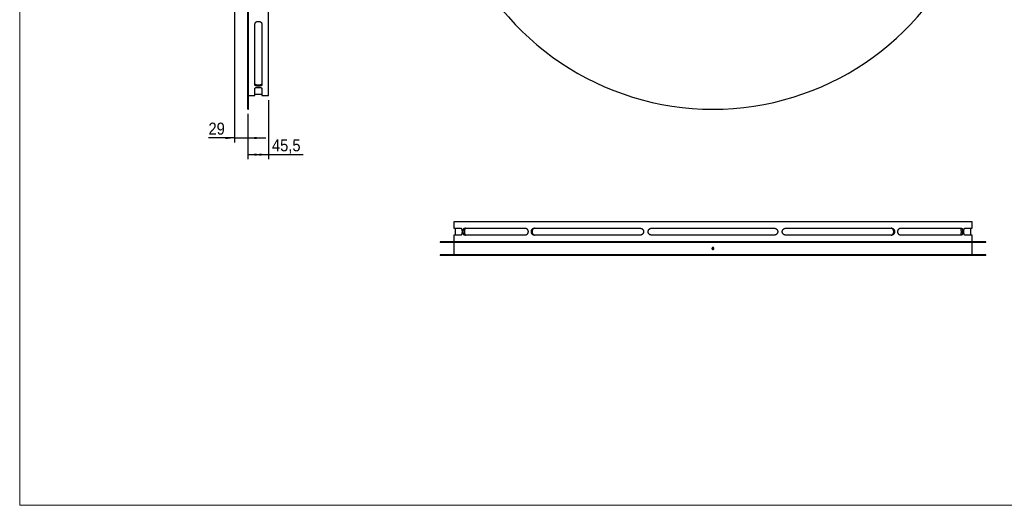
# Model space of a CAD drawing. Header units: millimetres. Extents: x -51 to 4049, y 213 to 3083.
# Tile 1 of 3: x -51 to 2115, y 213 to 1281. Entities that reach past the tile are written whole.
import ezdxf

# ---------------------------------------------------------------- set-up
doc = ezdxf.new("R2010")
doc.units = ezdxf.units.MM
doc.header["$LTSCALE"] = 10
doc.linetypes.add('SLD-Solido', pattern=[0])
doc.layers.add('QUOTE', color=1, linetype='SLD-Solido')
doc.layers.add('TABELLA', color=7, linetype='Continuous')
doc.styles.add('SLDTEXTSTYLE3', font='GOTHIC.TTF', dxfattribs={"width": 0.913})
doc.dimstyles.new('SLDDIMSTYLE0', dxfattribs={"dimtxt": 26.458333, "dimasz": 20, "dimexe": 0, "dimexo": 0.0625, "dimgap": 6.614583, "dimtad": 1, "dimdec": 1, "dimrnd": 1e-09, "dimzin": 12, "dimdsep": 46, "dimtxsty": 'SLDTEXTSTYLE3', "dimsah": 1, "dimcen": 0.09, "dimadec": 0, "dimazin": 3, "dimtfac": 1, "dimtdec": 1, "dimtofl": 0, "dimtmove": 0, "dimatfit": 3, "dimfxl": 1, "dimfrac": 2, "dimtolj": 1, "dimtzin": 12, "dimarcsym": 0})
doc.dimstyles.new('SLDDIMSTYLE1', dxfattribs={"dimtxt": 26.458333, "dimasz": 20, "dimexe": 0, "dimexo": 0.0625, "dimgap": 6.614583, "dimtad": 1, "dimdec": 1, "dimrnd": 1e-09, "dimzin": 12, "dimdsep": 46, "dimtxsty": 'SLDTEXTSTYLE3', "dimsah": 1, "dimcen": 0.09, "dimadec": 0, "dimazin": 3, "dimtfac": 1, "dimtdec": 1, "dimtmove": 0, "dimatfit": 0, "dimfxl": 1, "dimfrac": 2, "dimtolj": 1, "dimtzin": 12, "dimarcsym": 0})

# ---------------------------------------------------------------- blocks, each defined once
blk = doc.blocks.new('_D_2')
at = {"layer": 'QUOTE', "transparency": 16777216}
for p, q in [((421.5, 1447.7), (421.5, 1011.1)), ((450.5, 1074.5), (450.5, 1011.1)), ((421.5, 1021.1), (364.2, 1021.1)), ((421.5, 1021.1), (450.5, 1021.1)), ((450.5, 1021.1), (490.5, 1021.1))]:
    blk.add_line(p, q, dxfattribs=at)
for points in [[(421.5, 1021.1), (401.5, 1023.6), (401.5, 1018.6)], [(450.5, 1021.1), (470.5, 1018.6), (470.5, 1023.6)]]:
    blk.add_solid(points, dxfattribs=at)
at = {"layer": 'QUOTE', "transparency": 16777216, "insert": (364.2, 1054.9), "char_height": 26.46, "attachment_point": 1, "style": 'SLDTEXTSTYLE3'}
blk.add_mtext('29', dxfattribs=at)
blk = doc.blocks.new('_D_3')
at = {"layer": 'QUOTE', "transparency": 16777216}
for p, q in [((496, 1104.5), (496, 974.5)), ((450.5, 1074.5), (450.5, 974.5)), ((450.5, 984.5), (496, 984.5)), ((496, 984.5), (572.2, 984.5))]:
    blk.add_line(p, q, dxfattribs=at)
for points in [[(450.5, 984.5), (470.5, 982), (470.5, 987)], [(496, 984.5), (476, 987), (476, 982)]]:
    blk.add_solid(points, dxfattribs=at)
at = {"layer": 'QUOTE', "transparency": 16777216, "insert": (503.8, 1018.3), "char_height": 26.46, "attachment_point": 1, "style": 'SLDTEXTSTYLE3'}
blk.add_mtext('45,5', dxfattribs=at)

msp = doc.modelspace()

# ---------------------------------------------------------------- linework, layer by layer
for p, q in [((450.46, 1084.46), (450.46, 1684.46)), ((451.96, 1084.46), (451.96, 1684.46)), ((495.96, 1114.46), (495.96, 1684.46)), ((466.46, 1137.37), (466.46, 1272.37)), ((481.46, 1272.37), (481.46, 1137.37)), ((466.46, 1114.46), (466.46, 1130.68)), ((481.46, 1130.68), (481.46, 1114.46)), ((451.96, 1114.46), (466.46, 1114.46)), ((466.46, 1117.46), (481.46, 1117.46)), ((481.46, 1114.46), (495.96, 1114.46)), ((450.46, 1084.46), (451.96, 1084.46)), ((903.78, 836.98), (903.78, 822.48)), ((2043.78, 836.98), (903.78, 836.98)), ((2043.78, 822.48), (2043.78, 836.98)), ((903.78, 822.48), (920, 822.48)), ((903.78, 807.48), (903.78, 792.98)), ((920, 807.48), (903.78, 807.48)), ((906.78, 822.48), (906.78, 807.48)), ((926.69, 822.48), (1061.69, 822.48)), ((1061.69, 807.48), (926.69, 807.48)), ((1079.97, 822.48), (1313.8, 822.48)), ((1313.8, 807.48), (1079.97, 807.48)), ((1338.78, 822.48), (1608.78, 822.48)), ((1608.78, 807.48), (1338.78, 807.48)), ((1633.76, 822.48), (1867.58, 822.48)), ((1867.58, 807.48), (1633.76, 807.48)), ((1885.87, 822.48), (2020.87, 822.48)), ((2020.87, 807.48), (1885.87, 807.48)), ((2027.56, 822.48), (2043.78, 822.48)), ((2043.78, 807.48), (2027.56, 807.48)), ((2040.78, 807.48), (2040.78, 822.48)), ((2043.78, 792.98), (2043.78, 807.48)), ((873.78, 792.98), (873.78, 791.48)), ((2073.78, 792.98), (873.78, 792.98)), ((2073.78, 791.48), (873.78, 791.48)), ((903.78, 791.48), (903.78, 763.98)), ((1474.63, 779.84), (1474.63, 776.11)), ((2043.78, 763.98), (2043.78, 791.48)), ((2073.78, 791.48), (2073.78, 792.98)), ((873.78, 763.98), (873.78, 762.48)), ((2073.78, 763.98), (873.78, 763.98)), ((2073.78, 762.48), (873.78, 762.48)), ((2073.78, 762.48), (2073.78, 763.98))]:
    msp.add_line(p, q)
msp.add_arc((1473.78, 1684.46), 600, 202.2053, 337.7947)
for points, knots in [([(466.46, 1272.37), (466.46, 1272.72), (466.51, 1273.06), (466.65, 1273.56), (466.71, 1273.73), (466.85, 1274.06), (466.93, 1274.23), (467.2, 1274.71), (467.43, 1275.02), (467.96, 1275.6), (468.28, 1275.88), (468.96, 1276.39), (469.34, 1276.61), (469.95, 1276.91), (470.16, 1277.01), (470.6, 1277.18), (470.82, 1277.25), (471.51, 1277.46), (471.98, 1277.57), (472.96, 1277.71), (473.46, 1277.75), (474.2, 1277.75), (474.45, 1277.74), (474.95, 1277.71), (475.2, 1277.68), (475.93, 1277.57), (476.4, 1277.47), (477.09, 1277.26), (477.32, 1277.18), (477.75, 1277.01), (477.96, 1276.92), (478.58, 1276.62), (478.95, 1276.39), (479.65, 1275.88), (479.96, 1275.61), (480.36, 1275.18), (480.48, 1275.02), (480.71, 1274.72), (480.81, 1274.56), (481.09, 1274.07), (481.23, 1273.74), (481.41, 1273.06), (481.46, 1272.72), (481.46, 1272.37)], [0, 0, 0, 0, 0.0625, 0.0625, 0.09375, 0.09375, 0.125, 0.125, 0.1875, 0.1875, 0.25, 0.25, 0.3125, 0.3125, 0.34375, 0.34375, 0.375, 0.375, 0.4375, 0.4375, 0.5, 0.5, 0.53125, 0.53125, 0.5625, 0.5625, 0.625, 0.625, 0.65625, 0.65625, 0.6875, 0.6875, 0.75, 0.75, 0.8125, 0.8125, 0.84375, 0.84375, 0.875, 0.875, 0.9375, 0.9375, 1, 1, 1, 1]), ([(466.46, 1140.04), (466.46, 1139.9), (466.51, 1139.77), (466.65, 1139.56), (466.71, 1139.5), (466.85, 1139.36), (466.93, 1139.3), (467.2, 1139.11), (467.43, 1138.99), (467.96, 1138.76), (468.28, 1138.65), (468.96, 1138.46), (469.34, 1138.37), (469.95, 1138.25), (470.16, 1138.22), (470.6, 1138.15), (470.82, 1138.12), (471.5, 1138.04), (471.98, 1138), (472.96, 1137.95), (473.46, 1137.93), (474.2, 1137.93), (474.45, 1137.94), (474.95, 1137.95), (475.2, 1137.96), (475.93, 1138), (476.4, 1138.04), (477.09, 1138.12), (477.32, 1138.15), (477.75, 1138.22), (477.96, 1138.25), (478.58, 1138.37), (478.95, 1138.45), (479.65, 1138.65), (479.96, 1138.76), (480.36, 1138.93), (480.48, 1138.99), (480.71, 1139.11), (480.81, 1139.17), (481.09, 1139.36), (481.23, 1139.49), (481.41, 1139.76), (481.46, 1139.9), (481.46, 1140.04)], [0, 0, 0, 0, 0.0625, 0.0625, 0.09375, 0.09375, 0.125, 0.125, 0.1875, 0.1875, 0.25, 0.25, 0.3125, 0.3125, 0.34375, 0.34375, 0.375, 0.375, 0.4375, 0.4375, 0.5, 0.5, 0.53125, 0.53125, 0.5625, 0.5625, 0.625, 0.625, 0.65625, 0.65625, 0.6875, 0.6875, 0.75, 0.75, 0.8125, 0.8125, 0.84375, 0.84375, 0.875, 0.875, 0.9375, 0.9375, 1, 1, 1, 1]), ([(481.46, 1137.37), (481.46, 1137.23), (481.42, 1137.09), (481.28, 1136.89), (481.22, 1136.82), (481.08, 1136.69), (481, 1136.62), (480.72, 1136.43), (480.5, 1136.31), (479.96, 1136.08), (479.65, 1135.97), (478.96, 1135.77), (478.59, 1135.69), (477.98, 1135.57), (477.76, 1135.53), (477.33, 1135.47), (477.1, 1135.44), (476.42, 1135.36), (475.95, 1135.32), (474.96, 1135.26), (474.47, 1135.25), (473.72, 1135.25), (473.48, 1135.25), (472.98, 1135.27), (472.73, 1135.28), (471.99, 1135.32), (471.52, 1135.36), (470.84, 1135.44), (470.61, 1135.47), (470.17, 1135.53), (469.96, 1135.57), (469.35, 1135.68), (468.97, 1135.77), (468.28, 1135.97), (467.97, 1136.08), (467.57, 1136.25), (467.45, 1136.31), (467.22, 1136.43), (467.11, 1136.49), (466.84, 1136.68), (466.7, 1136.82), (466.51, 1137.09), (466.46, 1137.23), (466.46, 1137.37)], [0, 0, 0, 0, 0.0625, 0.0625, 0.09375, 0.09375, 0.125, 0.125, 0.1875, 0.1875, 0.25, 0.25, 0.3125, 0.3125, 0.34375, 0.34375, 0.375, 0.375, 0.4375, 0.4375, 0.5, 0.5, 0.53125, 0.53125, 0.5625, 0.5625, 0.625, 0.625, 0.65625, 0.65625, 0.6875, 0.6875, 0.75, 0.75, 0.8125, 0.8125, 0.84375, 0.84375, 0.875, 0.875, 0.9375, 0.9375, 1, 1, 1, 1]), ([(466.46, 1130.68), (466.46, 1130.8), (466.51, 1130.91), (466.65, 1131.09), (466.71, 1131.15), (466.85, 1131.26), (466.93, 1131.32), (467.2, 1131.49), (467.43, 1131.59), (467.96, 1131.8), (468.28, 1131.9), (468.96, 1132.07), (469.34, 1132.15), (469.95, 1132.26), (470.16, 1132.29), (470.6, 1132.35), (470.82, 1132.38), (471.51, 1132.46), (471.98, 1132.49), (472.96, 1132.55), (473.46, 1132.56), (474.2, 1132.56), (474.45, 1132.56), (474.95, 1132.54), (475.2, 1132.53), (475.93, 1132.5), (476.4, 1132.46), (477.09, 1132.38), (477.32, 1132.36), (477.75, 1132.3), (477.96, 1132.26), (478.58, 1132.16), (478.95, 1132.08), (479.65, 1131.9), (479.96, 1131.8), (480.36, 1131.65), (480.48, 1131.6), (480.71, 1131.49), (480.81, 1131.43), (481.09, 1131.26), (481.23, 1131.15), (481.41, 1130.92), (481.46, 1130.8), (481.46, 1130.68)], [0, 0, 0, 0, 0.0625, 0.0625, 0.09375, 0.09375, 0.125, 0.125, 0.1875, 0.1875, 0.25, 0.25, 0.3125, 0.3125, 0.34375, 0.34375, 0.375, 0.375, 0.4375, 0.4375, 0.5, 0.5, 0.53125, 0.53125, 0.5625, 0.5625, 0.625, 0.625, 0.65625, 0.65625, 0.6875, 0.6875, 0.75, 0.75, 0.8125, 0.8125, 0.84375, 0.84375, 0.875, 0.875, 0.9375, 0.9375, 1, 1, 1, 1]), ([(920, 822.48), (920.12, 822.48), (920.23, 822.43), (920.41, 822.3), (920.47, 822.24), (920.58, 822.1), (920.64, 822.02), (920.81, 821.74), (920.92, 821.52), (921.12, 820.98), (921.22, 820.67), (921.39, 819.98), (921.47, 819.61), (921.58, 818.99), (921.61, 818.78), (921.68, 818.34), (921.7, 818.12), (921.78, 817.44), (921.81, 816.97), (921.87, 815.98), (921.88, 815.49), (921.88, 814.74), (921.88, 814.49), (921.86, 814), (921.85, 813.75), (921.82, 813.01), (921.78, 812.54), (921.7, 811.85), (921.68, 811.63), (921.62, 811.19), (921.58, 810.98), (921.48, 810.37), (921.4, 809.99), (921.22, 809.3), (921.12, 808.99), (920.97, 808.59), (920.92, 808.46), (920.81, 808.24), (920.75, 808.13), (920.58, 807.86), (920.47, 807.72), (920.24, 807.53), (920.12, 807.48), (920, 807.48)], [0, 0, 0, 0, 0.0625, 0.0625, 0.09375, 0.09375, 0.125, 0.125, 0.1875, 0.1875, 0.25, 0.25, 0.3125, 0.3125, 0.34375, 0.34375, 0.375, 0.375, 0.4375, 0.4375, 0.5, 0.5, 0.53125, 0.53125, 0.5625, 0.5625, 0.625, 0.625, 0.65625, 0.65625, 0.6875, 0.6875, 0.75, 0.75, 0.8125, 0.8125, 0.84375, 0.84375, 0.875, 0.875, 0.9375, 0.9375, 1, 1, 1, 1]), ([(926.69, 807.48), (926.55, 807.48), (926.41, 807.53), (926.21, 807.67), (926.14, 807.73), (926.01, 807.86), (925.94, 807.95), (925.75, 808.22), (925.63, 808.45), (925.4, 808.98), (925.29, 809.29), (925.09, 809.98), (925.01, 810.36), (924.89, 810.97), (924.85, 811.18), (924.79, 811.62), (924.76, 811.84), (924.68, 812.52), (924.64, 813), (924.58, 813.98), (924.57, 814.48), (924.57, 815.22), (924.57, 815.47), (924.59, 815.97), (924.6, 816.22), (924.64, 816.95), (924.68, 817.42), (924.76, 818.11), (924.79, 818.33), (924.85, 818.77), (924.89, 818.98), (925, 819.59), (925.09, 819.97), (925.29, 820.67), (925.4, 820.97), (925.57, 821.38), (925.63, 821.5), (925.75, 821.73), (925.81, 821.83), (926, 822.11), (926.14, 822.25), (926.41, 822.43), (926.55, 822.48), (926.69, 822.48)], [0, 0, 0, 0, 0.0625, 0.0625, 0.09375, 0.09375, 0.125, 0.125, 0.1875, 0.1875, 0.25, 0.25, 0.3125, 0.3125, 0.34375, 0.34375, 0.375, 0.375, 0.4375, 0.4375, 0.5, 0.5, 0.53125, 0.53125, 0.5625, 0.5625, 0.625, 0.625, 0.65625, 0.65625, 0.6875, 0.6875, 0.75, 0.75, 0.8125, 0.8125, 0.84375, 0.84375, 0.875, 0.875, 0.9375, 0.9375, 1, 1, 1, 1]), ([(929.36, 822.48), (929.22, 822.48), (929.09, 822.43), (928.88, 822.3), (928.82, 822.24), (928.68, 822.1), (928.62, 822.02), (928.43, 821.74), (928.31, 821.52), (928.08, 820.98), (927.97, 820.67), (927.78, 819.98), (927.69, 819.61), (927.57, 818.99), (927.54, 818.78), (927.47, 818.34), (927.44, 818.12), (927.36, 817.44), (927.32, 816.97), (927.27, 815.98), (927.25, 815.49), (927.25, 814.74), (927.26, 814.49), (927.27, 814), (927.28, 813.75), (927.32, 813.01), (927.36, 812.54), (927.44, 811.85), (927.47, 811.63), (927.54, 811.19), (927.57, 810.98), (927.69, 810.37), (927.77, 809.99), (927.97, 809.3), (928.08, 808.99), (928.25, 808.59), (928.31, 808.46), (928.43, 808.24), (928.49, 808.13), (928.68, 807.86), (928.81, 807.72), (929.08, 807.53), (929.22, 807.48), (929.36, 807.48)], [0, 0, 0, 0, 0.0625, 0.0625, 0.09375, 0.09375, 0.125, 0.125, 0.1875, 0.1875, 0.25, 0.25, 0.3125, 0.3125, 0.34375, 0.34375, 0.375, 0.375, 0.4375, 0.4375, 0.5, 0.5, 0.53125, 0.53125, 0.5625, 0.5625, 0.625, 0.625, 0.65625, 0.65625, 0.6875, 0.6875, 0.75, 0.75, 0.8125, 0.8125, 0.84375, 0.84375, 0.875, 0.875, 0.9375, 0.9375, 1, 1, 1, 1]), ([(1061.69, 822.48), (1062.04, 822.48), (1062.38, 822.43), (1062.89, 822.3), (1063.05, 822.24), (1063.39, 822.1), (1063.55, 822.02), (1064.04, 821.74), (1064.34, 821.52), (1064.93, 820.98), (1065.2, 820.67), (1065.71, 819.98), (1065.93, 819.61), (1066.23, 818.99), (1066.33, 818.78), (1066.5, 818.34), (1066.57, 818.12), (1066.78, 817.44), (1066.89, 816.97), (1067.03, 815.98), (1067.07, 815.49), (1067.07, 814.74), (1067.06, 814.49), (1067.03, 814), (1067, 813.75), (1066.89, 813.01), (1066.79, 812.54), (1066.58, 811.85), (1066.5, 811.63), (1066.33, 811.19), (1066.24, 810.98), (1065.94, 810.37), (1065.71, 809.99), (1065.21, 809.3), (1064.93, 808.99), (1064.5, 808.59), (1064.35, 808.46), (1064.04, 808.24), (1063.88, 808.13), (1063.39, 807.86), (1063.06, 807.72), (1062.39, 807.53), (1062.04, 807.48), (1061.69, 807.48)], [0, 0, 0, 0, 0.0625, 0.0625, 0.09375, 0.09375, 0.125, 0.125, 0.1875, 0.1875, 0.25, 0.25, 0.3125, 0.3125, 0.34375, 0.34375, 0.375, 0.375, 0.4375, 0.4375, 0.5, 0.5, 0.53125, 0.53125, 0.5625, 0.5625, 0.625, 0.625, 0.65625, 0.65625, 0.6875, 0.6875, 0.75, 0.75, 0.8125, 0.8125, 0.84375, 0.84375, 0.875, 0.875, 0.9375, 0.9375, 1, 1, 1, 1]), ([(1079.97, 807.48), (1079.61, 807.48), (1079.25, 807.53), (1078.73, 807.67), (1078.55, 807.73), (1078.21, 807.86), (1078.04, 807.95), (1077.53, 808.22), (1077.22, 808.45), (1076.62, 808.98), (1076.33, 809.29), (1075.81, 809.98), (1075.58, 810.36), (1075.28, 810.97), (1075.18, 811.18), (1075, 811.62), (1074.93, 811.84), (1074.71, 812.52), (1074.6, 813), (1074.46, 813.98), (1074.42, 814.48), (1074.42, 815.22), (1074.43, 815.47), (1074.47, 815.97), (1074.49, 816.22), (1074.6, 816.95), (1074.71, 817.42), (1074.92, 818.11), (1075, 818.33), (1075.18, 818.77), (1075.27, 818.98), (1075.58, 819.59), (1075.81, 819.97), (1076.33, 820.67), (1076.61, 820.97), (1077.06, 821.38), (1077.21, 821.5), (1077.53, 821.73), (1077.7, 821.83), (1078.2, 822.11), (1078.54, 822.25), (1079.25, 822.43), (1079.61, 822.48), (1079.97, 822.48)], [0, 0, 0, 0, 0.0625, 0.0625, 0.09375, 0.09375, 0.125, 0.125, 0.1875, 0.1875, 0.25, 0.25, 0.3125, 0.3125, 0.34375, 0.34375, 0.375, 0.375, 0.4375, 0.4375, 0.5, 0.5, 0.53125, 0.53125, 0.5625, 0.5625, 0.625, 0.625, 0.65625, 0.65625, 0.6875, 0.6875, 0.75, 0.75, 0.8125, 0.8125, 0.84375, 0.84375, 0.875, 0.875, 0.9375, 0.9375, 1, 1, 1, 1]), ([(1081.52, 822.48), (1081.16, 822.48), (1080.8, 822.43), (1080.27, 822.3), (1080.1, 822.24), (1079.75, 822.1), (1079.58, 822.02), (1079.08, 821.74), (1078.76, 821.52), (1078.16, 820.98), (1077.88, 820.67), (1077.36, 819.98), (1077.13, 819.61), (1076.82, 818.99), (1076.73, 818.78), (1076.55, 818.34), (1076.47, 818.12), (1076.26, 817.44), (1076.15, 816.97), (1076.01, 815.98), (1075.97, 815.49), (1075.97, 814.74), (1075.98, 814.49), (1076.01, 814), (1076.04, 813.75), (1076.15, 813.01), (1076.26, 812.54), (1076.47, 811.85), (1076.55, 811.63), (1076.72, 811.19), (1076.82, 810.98), (1077.12, 810.37), (1077.36, 809.99), (1077.88, 809.3), (1078.16, 808.99), (1078.61, 808.59), (1078.76, 808.46), (1079.08, 808.24), (1079.25, 808.13), (1079.75, 807.86), (1080.09, 807.72), (1080.79, 807.53), (1081.16, 807.48), (1081.52, 807.48)], [0, 0, 0, 0, 0.0625, 0.0625, 0.09375, 0.09375, 0.125, 0.125, 0.1875, 0.1875, 0.25, 0.25, 0.3125, 0.3125, 0.34375, 0.34375, 0.375, 0.375, 0.4375, 0.4375, 0.5, 0.5, 0.53125, 0.53125, 0.5625, 0.5625, 0.625, 0.625, 0.65625, 0.65625, 0.6875, 0.6875, 0.75, 0.75, 0.8125, 0.8125, 0.84375, 0.84375, 0.875, 0.875, 0.9375, 0.9375, 1, 1, 1, 1]), ([(1313.8, 822.48), (1314.28, 822.48), (1314.76, 822.43), (1315.46, 822.3), (1315.69, 822.24), (1316.15, 822.1), (1316.38, 822.02), (1317.05, 821.74), (1317.48, 821.52), (1318.28, 820.98), (1318.67, 820.67), (1319.36, 819.98), (1319.67, 819.61), (1320.09, 818.99), (1320.21, 818.78), (1320.45, 818.34), (1320.56, 818.12), (1320.84, 817.44), (1320.99, 816.97), (1321.19, 815.98), (1321.24, 815.49), (1321.24, 814.74), (1321.23, 814.49), (1321.18, 814), (1321.14, 813.75), (1320.99, 813.01), (1320.85, 812.54), (1320.56, 811.85), (1320.46, 811.63), (1320.22, 811.19), (1320.09, 810.98), (1319.68, 810.37), (1319.37, 809.99), (1318.67, 809.3), (1318.29, 808.99), (1317.69, 808.59), (1317.48, 808.46), (1317.05, 808.24), (1316.83, 808.13), (1316.16, 807.86), (1315.71, 807.72), (1314.77, 807.53), (1314.28, 807.48), (1313.8, 807.48)], [0, 0, 0, 0, 0.0625, 0.0625, 0.09375, 0.09375, 0.125, 0.125, 0.1875, 0.1875, 0.25, 0.25, 0.3125, 0.3125, 0.34375, 0.34375, 0.375, 0.375, 0.4375, 0.4375, 0.5, 0.5, 0.53125, 0.53125, 0.5625, 0.5625, 0.625, 0.625, 0.65625, 0.65625, 0.6875, 0.6875, 0.75, 0.75, 0.8125, 0.8125, 0.84375, 0.84375, 0.875, 0.875, 0.9375, 0.9375, 1, 1, 1, 1]), ([(1338.78, 807.48), (1338.29, 807.48), (1337.81, 807.53), (1337.1, 807.67), (1336.87, 807.73), (1336.4, 807.86), (1336.17, 807.95), (1335.49, 808.22), (1335.06, 808.45), (1334.25, 808.98), (1333.87, 809.29), (1333.17, 809.98), (1332.85, 810.36), (1332.44, 810.97), (1332.31, 811.18), (1332.07, 811.62), (1331.96, 811.84), (1331.68, 812.52), (1331.53, 813), (1331.33, 813.98), (1331.28, 814.48), (1331.28, 815.22), (1331.29, 815.47), (1331.34, 815.97), (1331.38, 816.22), (1331.52, 816.95), (1331.67, 817.42), (1331.96, 818.11), (1332.07, 818.33), (1332.3, 818.77), (1332.43, 818.98), (1332.84, 819.59), (1333.16, 819.97), (1333.86, 820.67), (1334.24, 820.97), (1334.85, 821.38), (1335.06, 821.5), (1335.49, 821.73), (1335.72, 821.83), (1336.39, 822.11), (1336.85, 822.25), (1337.8, 822.43), (1338.29, 822.48), (1338.78, 822.48)], [0, 0, 0, 0, 0.0625, 0.0625, 0.09375, 0.09375, 0.125, 0.125, 0.1875, 0.1875, 0.25, 0.25, 0.3125, 0.3125, 0.34375, 0.34375, 0.375, 0.375, 0.4375, 0.4375, 0.5, 0.5, 0.53125, 0.53125, 0.5625, 0.5625, 0.625, 0.625, 0.65625, 0.65625, 0.6875, 0.6875, 0.75, 0.75, 0.8125, 0.8125, 0.84375, 0.84375, 0.875, 0.875, 0.9375, 0.9375, 1, 1, 1, 1]), ([(1608.78, 822.48), (1609.27, 822.48), (1609.75, 822.43), (1610.46, 822.3), (1610.69, 822.24), (1611.16, 822.1), (1611.39, 822.02), (1612.07, 821.74), (1612.49, 821.52), (1613.31, 820.98), (1613.69, 820.67), (1614.39, 819.98), (1614.7, 819.61), (1615.12, 818.99), (1615.25, 818.78), (1615.49, 818.34), (1615.59, 818.12), (1615.88, 817.44), (1616.03, 816.97), (1616.23, 815.98), (1616.28, 815.49), (1616.28, 814.74), (1616.27, 814.49), (1616.22, 814), (1616.18, 813.75), (1616.03, 813.01), (1615.89, 812.54), (1615.6, 811.85), (1615.49, 811.63), (1615.26, 811.19), (1615.13, 810.98), (1614.71, 810.37), (1614.4, 809.99), (1613.7, 809.3), (1613.32, 808.99), (1612.71, 808.59), (1612.5, 808.46), (1612.07, 808.24), (1611.84, 808.13), (1611.17, 807.86), (1610.71, 807.72), (1609.76, 807.53), (1609.27, 807.48), (1608.78, 807.48)], [0, 0, 0, 0, 0.0625, 0.0625, 0.09375, 0.09375, 0.125, 0.125, 0.1875, 0.1875, 0.25, 0.25, 0.3125, 0.3125, 0.34375, 0.34375, 0.375, 0.375, 0.4375, 0.4375, 0.5, 0.5, 0.53125, 0.53125, 0.5625, 0.5625, 0.625, 0.625, 0.65625, 0.65625, 0.6875, 0.6875, 0.75, 0.75, 0.8125, 0.8125, 0.84375, 0.84375, 0.875, 0.875, 0.9375, 0.9375, 1, 1, 1, 1]), ([(1633.76, 807.48), (1633.27, 807.48), (1632.8, 807.53), (1632.1, 807.67), (1631.87, 807.73), (1631.4, 807.86), (1631.18, 807.95), (1630.51, 808.22), (1630.08, 808.45), (1629.28, 808.98), (1628.89, 809.29), (1628.2, 809.98), (1627.89, 810.36), (1627.47, 810.97), (1627.34, 811.18), (1627.11, 811.62), (1627, 811.84), (1626.72, 812.52), (1626.57, 813), (1626.37, 813.98), (1626.32, 814.48), (1626.32, 815.22), (1626.33, 815.47), (1626.38, 815.97), (1626.42, 816.22), (1626.57, 816.95), (1626.71, 817.42), (1627, 818.11), (1627.1, 818.33), (1627.34, 818.77), (1627.47, 818.98), (1627.88, 819.59), (1628.19, 819.97), (1628.89, 820.67), (1629.27, 820.97), (1629.87, 821.38), (1630.08, 821.5), (1630.5, 821.73), (1630.73, 821.83), (1631.39, 822.11), (1631.85, 822.25), (1632.79, 822.43), (1633.27, 822.48), (1633.76, 822.48)], [0, 0, 0, 0, 0.0625, 0.0625, 0.09375, 0.09375, 0.125, 0.125, 0.1875, 0.1875, 0.25, 0.25, 0.3125, 0.3125, 0.34375, 0.34375, 0.375, 0.375, 0.4375, 0.4375, 0.5, 0.5, 0.53125, 0.53125, 0.5625, 0.5625, 0.625, 0.625, 0.65625, 0.65625, 0.6875, 0.6875, 0.75, 0.75, 0.8125, 0.8125, 0.84375, 0.84375, 0.875, 0.875, 0.9375, 0.9375, 1, 1, 1, 1]), ([(1866.04, 807.48), (1866.4, 807.48), (1866.76, 807.53), (1867.29, 807.67), (1867.46, 807.73), (1867.8, 807.86), (1867.98, 807.95), (1868.48, 808.22), (1868.79, 808.45), (1869.39, 808.98), (1869.68, 809.29), (1870.2, 809.98), (1870.43, 810.36), (1870.73, 810.97), (1870.83, 811.18), (1871.01, 811.62), (1871.08, 811.84), (1871.3, 812.52), (1871.4, 813), (1871.55, 813.98), (1871.59, 814.48), (1871.59, 815.22), (1871.58, 815.47), (1871.54, 815.97), (1871.52, 816.22), (1871.41, 816.95), (1871.3, 817.42), (1871.09, 818.11), (1871.01, 818.34), (1870.83, 818.77), (1870.74, 818.98), (1870.43, 819.59), (1870.2, 819.97), (1869.68, 820.67), (1869.4, 820.97), (1868.95, 821.38), (1868.8, 821.5), (1868.48, 821.73), (1868.31, 821.83), (1867.81, 822.11), (1867.47, 822.25), (1866.77, 822.43), (1866.4, 822.48), (1866.04, 822.48)], [0, 0, 0, 0, 0.0625, 0.0625, 0.09375, 0.09375, 0.125, 0.125, 0.1875, 0.1875, 0.25, 0.25, 0.3125, 0.3125, 0.34375, 0.34375, 0.375, 0.375, 0.4375, 0.4375, 0.5, 0.5, 0.53125, 0.53125, 0.5625, 0.5625, 0.625, 0.625, 0.65625, 0.65625, 0.6875, 0.6875, 0.75, 0.75, 0.8125, 0.8125, 0.84375, 0.84375, 0.875, 0.875, 0.9375, 0.9375, 1, 1, 1, 1]), ([(1867.58, 822.48), (1867.95, 822.48), (1868.3, 822.43), (1868.83, 822.3), (1869.01, 822.24), (1869.35, 822.1), (1869.52, 822.02), (1870.02, 821.74), (1870.34, 821.52), (1870.94, 820.98), (1871.23, 820.67), (1871.74, 819.98), (1871.98, 819.61), (1872.28, 818.99), (1872.38, 818.78), (1872.55, 818.34), (1872.63, 818.12), (1872.85, 817.44), (1872.95, 816.97), (1873.1, 815.98), (1873.14, 815.49), (1873.14, 814.74), (1873.13, 814.49), (1873.09, 814), (1873.07, 813.75), (1872.96, 813.01), (1872.85, 812.54), (1872.64, 811.85), (1872.56, 811.63), (1872.38, 811.19), (1872.29, 810.98), (1871.98, 810.37), (1871.75, 809.99), (1871.23, 809.3), (1870.95, 808.99), (1870.5, 808.59), (1870.34, 808.46), (1870.02, 808.24), (1869.86, 808.13), (1869.36, 807.86), (1869.02, 807.72), (1868.31, 807.53), (1867.95, 807.48), (1867.58, 807.48)], [0, 0, 0, 0, 0.0625, 0.0625, 0.09375, 0.09375, 0.125, 0.125, 0.1875, 0.1875, 0.25, 0.25, 0.3125, 0.3125, 0.34375, 0.34375, 0.375, 0.375, 0.4375, 0.4375, 0.5, 0.5, 0.53125, 0.53125, 0.5625, 0.5625, 0.625, 0.625, 0.65625, 0.65625, 0.6875, 0.6875, 0.75, 0.75, 0.8125, 0.8125, 0.84375, 0.84375, 0.875, 0.875, 0.9375, 0.9375, 1, 1, 1, 1]), ([(1885.87, 807.48), (1885.52, 807.48), (1885.18, 807.53), (1884.67, 807.67), (1884.51, 807.73), (1884.17, 807.86), (1884.01, 807.95), (1883.52, 808.22), (1883.22, 808.45), (1882.63, 808.98), (1882.35, 809.29), (1881.85, 809.98), (1881.63, 810.36), (1881.33, 810.97), (1881.23, 811.18), (1881.06, 811.62), (1880.98, 811.84), (1880.78, 812.52), (1880.67, 813), (1880.53, 813.98), (1880.49, 814.48), (1880.49, 815.22), (1880.5, 815.47), (1880.53, 815.97), (1880.56, 816.22), (1880.67, 816.95), (1880.77, 817.42), (1880.98, 818.11), (1881.06, 818.33), (1881.23, 818.77), (1881.32, 818.98), (1881.62, 819.59), (1881.85, 819.97), (1882.35, 820.67), (1882.63, 820.97), (1883.06, 821.38), (1883.21, 821.5), (1883.52, 821.73), (1883.68, 821.83), (1884.17, 822.11), (1884.5, 822.25), (1885.17, 822.43), (1885.52, 822.48), (1885.87, 822.48)], [0, 0, 0, 0, 0.0625, 0.0625, 0.09375, 0.09375, 0.125, 0.125, 0.1875, 0.1875, 0.25, 0.25, 0.3125, 0.3125, 0.34375, 0.34375, 0.375, 0.375, 0.4375, 0.4375, 0.5, 0.5, 0.53125, 0.53125, 0.5625, 0.5625, 0.625, 0.625, 0.65625, 0.65625, 0.6875, 0.6875, 0.75, 0.75, 0.8125, 0.8125, 0.84375, 0.84375, 0.875, 0.875, 0.9375, 0.9375, 1, 1, 1, 1]), ([(2018.19, 807.48), (2018.33, 807.48), (2018.47, 807.53), (2018.67, 807.67), (2018.74, 807.73), (2018.87, 807.86), (2018.94, 807.95), (2019.13, 808.22), (2019.25, 808.45), (2019.48, 808.98), (2019.59, 809.29), (2019.78, 809.98), (2019.87, 810.36), (2019.98, 810.97), (2020.02, 811.18), (2020.09, 811.62), (2020.12, 811.84), (2020.2, 812.52), (2020.24, 813), (2020.29, 813.98), (2020.3, 814.48), (2020.31, 815.22), (2020.3, 815.47), (2020.29, 815.97), (2020.28, 816.22), (2020.24, 816.95), (2020.2, 817.42), (2020.12, 818.11), (2020.09, 818.34), (2020.02, 818.77), (2019.99, 818.98), (2019.87, 819.59), (2019.79, 819.97), (2019.59, 820.67), (2019.48, 820.97), (2019.31, 821.38), (2019.25, 821.5), (2019.13, 821.73), (2019.07, 821.83), (2018.88, 822.11), (2018.75, 822.25), (2018.47, 822.43), (2018.33, 822.48), (2018.19, 822.48)], [0, 0, 0, 0, 0.0625, 0.0625, 0.09375, 0.09375, 0.125, 0.125, 0.1875, 0.1875, 0.25, 0.25, 0.3125, 0.3125, 0.34375, 0.34375, 0.375, 0.375, 0.4375, 0.4375, 0.5, 0.5, 0.53125, 0.53125, 0.5625, 0.5625, 0.625, 0.625, 0.65625, 0.65625, 0.6875, 0.6875, 0.75, 0.75, 0.8125, 0.8125, 0.84375, 0.84375, 0.875, 0.875, 0.9375, 0.9375, 1, 1, 1, 1]), ([(2020.87, 822.48), (2021.01, 822.48), (2021.15, 822.43), (2021.35, 822.3), (2021.42, 822.24), (2021.55, 822.1), (2021.62, 822.02), (2021.81, 821.74), (2021.93, 821.52), (2022.16, 820.98), (2022.27, 820.67), (2022.46, 819.98), (2022.55, 819.61), (2022.67, 818.99), (2022.7, 818.78), (2022.77, 818.34), (2022.8, 818.12), (2022.88, 817.44), (2022.92, 816.97), (2022.97, 815.98), (2022.99, 815.49), (2022.99, 814.74), (2022.99, 814.49), (2022.97, 814), (2022.96, 813.75), (2022.92, 813.01), (2022.88, 812.54), (2022.8, 811.85), (2022.77, 811.63), (2022.7, 811.19), (2022.67, 810.98), (2022.55, 810.37), (2022.47, 809.99), (2022.27, 809.3), (2022.16, 808.99), (2021.99, 808.59), (2021.93, 808.46), (2021.81, 808.24), (2021.75, 808.13), (2021.55, 807.86), (2021.42, 807.72), (2021.15, 807.53), (2021.01, 807.48), (2020.87, 807.48)], [0, 0, 0, 0, 0.0625, 0.0625, 0.09375, 0.09375, 0.125, 0.125, 0.1875, 0.1875, 0.25, 0.25, 0.3125, 0.3125, 0.34375, 0.34375, 0.375, 0.375, 0.4375, 0.4375, 0.5, 0.5, 0.53125, 0.53125, 0.5625, 0.5625, 0.625, 0.625, 0.65625, 0.65625, 0.6875, 0.6875, 0.75, 0.75, 0.8125, 0.8125, 0.84375, 0.84375, 0.875, 0.875, 0.9375, 0.9375, 1, 1, 1, 1]), ([(2027.56, 807.48), (2027.44, 807.48), (2027.32, 807.53), (2027.15, 807.67), (2027.09, 807.73), (2026.98, 807.86), (2026.92, 807.95), (2026.75, 808.22), (2026.64, 808.45), (2026.44, 808.98), (2026.34, 809.29), (2026.16, 809.98), (2026.08, 810.36), (2025.98, 810.97), (2025.94, 811.18), (2025.88, 811.62), (2025.86, 811.84), (2025.78, 812.52), (2025.74, 813), (2025.69, 813.98), (2025.68, 814.48), (2025.68, 815.22), (2025.68, 815.47), (2025.69, 815.97), (2025.7, 816.22), (2025.74, 816.95), (2025.78, 817.42), (2025.85, 818.11), (2025.88, 818.33), (2025.94, 818.77), (2025.98, 818.98), (2026.08, 819.59), (2026.16, 819.97), (2026.34, 820.67), (2026.44, 820.97), (2026.59, 821.38), (2026.64, 821.5), (2026.75, 821.73), (2026.81, 821.83), (2026.97, 822.11), (2027.09, 822.25), (2027.32, 822.43), (2027.44, 822.48), (2027.56, 822.48)], [0, 0, 0, 0, 0.0625, 0.0625, 0.09375, 0.09375, 0.125, 0.125, 0.1875, 0.1875, 0.25, 0.25, 0.3125, 0.3125, 0.34375, 0.34375, 0.375, 0.375, 0.4375, 0.4375, 0.5, 0.5, 0.53125, 0.53125, 0.5625, 0.5625, 0.625, 0.625, 0.65625, 0.65625, 0.6875, 0.6875, 0.75, 0.75, 0.8125, 0.8125, 0.84375, 0.84375, 0.875, 0.875, 0.9375, 0.9375, 1, 1, 1, 1]), ([(1473.37, 775.95), (1473.11, 776.01), (1472.85, 776.12), (1472.52, 776.34), (1472.41, 776.43), (1472.22, 776.62), (1472.13, 776.72), (1471.98, 776.95), (1471.92, 777.07), (1471.82, 777.32), (1471.78, 777.45), (1471.72, 777.71), (1471.71, 777.85), (1471.71, 778.12), (1471.73, 778.26), (1471.78, 778.52), (1471.82, 778.65), (1471.92, 778.9), (1471.99, 779.02), (1472.14, 779.25), (1472.22, 779.35), (1472.42, 779.54), (1472.52, 779.63), (1472.86, 779.85), (1473.11, 779.96), (1473.51, 780.04), (1473.65, 780.05), (1473.92, 780.05), (1474.05, 780.03), (1474.32, 779.98), (1474.45, 779.94), (1474.7, 779.84), (1474.82, 779.77), (1475.04, 779.62), (1475.15, 779.54), (1475.34, 779.35), (1475.42, 779.24), (1475.58, 779.01), (1475.64, 778.89), (1475.74, 778.65), (1475.78, 778.51), (1475.83, 778.25), (1475.85, 778.11), (1475.85, 777.84), (1475.83, 777.71), (1475.75, 777.31), (1475.65, 777.06), (1475.35, 776.61), (1475.15, 776.41), (1474.81, 776.19), (1474.69, 776.12), (1474.44, 776.02), (1474.31, 775.98), (1474.05, 775.93), (1473.91, 775.91), (1473.64, 775.91), (1473.51, 775.93), (1473.37, 775.95)], [0, 0, 0, 0, 0.0625, 0.0625, 0.09375, 0.09375, 0.125, 0.125, 0.15625, 0.15625, 0.1875, 0.1875, 0.21875, 0.21875, 0.25, 0.25, 0.28125, 0.28125, 0.3125, 0.3125, 0.34375, 0.34375, 0.375, 0.375, 0.4375, 0.4375, 0.46875, 0.46875, 0.5, 0.5, 0.53125, 0.53125, 0.5625, 0.5625, 0.59375, 0.59375, 0.625, 0.625, 0.65625, 0.65625, 0.6875, 0.6875, 0.71875, 0.71875, 0.75, 0.75, 0.8125, 0.8125, 0.875, 0.875, 0.90625, 0.90625, 0.9375, 0.9375, 0.96875, 0.96875, 1, 1, 1, 1])]:
    msp.add_open_spline(points, degree=3, knots=knots)
at = {"layer": 'TABELLA', "color": 5, "linetype": 'Continuous', "lineweight": 18}
for p, q in [((-51.13, 3082.88), (-51.13, 212.88)), ((-51.13, 212.88), (4048.87, 212.88))]:
    msp.add_line(p, q, dxfattribs=at)

# ---------------------------------------------------------------- dimensions: what is measured, and where the dimension line sits
at = {"layer": 'QUOTE'}
for base, p1, p2, dimstyle, picture, middle in [((450.46, 1021.08), (421.46, 1457.7), (450.46, 1084.46), 'SLDDIMSTYLE1', '_D_2', (383.76, 1021.08)), ((495.96, 984.46), (450.46, 1084.46), (495.96, 1114.46), 'SLDDIMSTYLE0', '_D_3', (537.96, 984.46))]:
    dim = msp.add_linear_dim(base=base, p1=p1, p2=p2, dimstyle=dimstyle, dxfattribs=at)
    dim.commit()
    dim.dimension.update_dxf_attribs({"geometry": picture, "text_midpoint": middle, "dimtype": 160})

doc.saveas('drawing.dxf')
